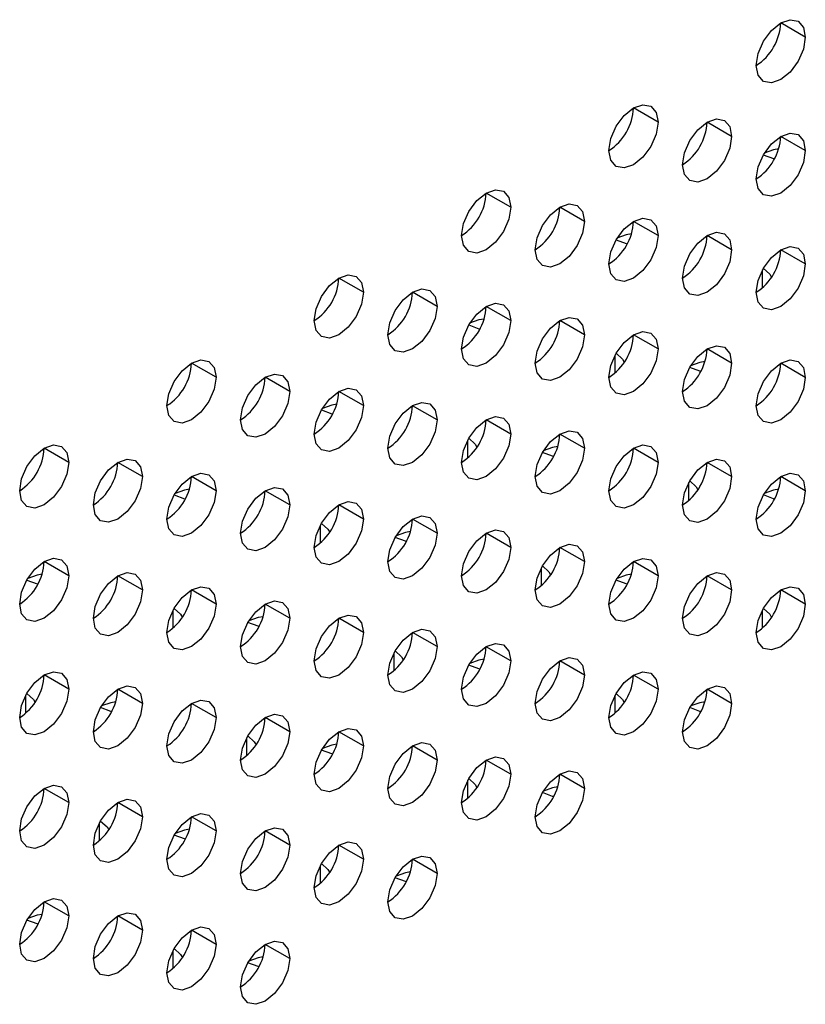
# Model space of a CAD drawing. Header units: millimetres. Extents: x 0 to 1118, y 0 to 864.
# Tile 149 of 256: x 971.48 to 975.25, y 614.42 to 619.15. Entities that reach past the tile are written whole.
import ezdxf

# ---------------------------------------------------------------- set-up
doc = ezdxf.new("R2010")
doc.units = ezdxf.units.MM

msp = doc.modelspace()

# ---------------------------------------------------------------- linework, layer by layer
at = {"color": 7, "linetype": 'Continuous', "lineweight": 25}
for p, q in [((975.2496, 619.0634), (975.1318, 619.1315)), ((974.5425, 618.6552), (974.4247, 618.7233)), ((974.8961, 618.5872), (974.7782, 618.6552)), ((975.2496, 618.5191), (975.1318, 618.5871)), ((973.8354, 618.247), (973.7175, 618.3151)), ((974.189, 618.179), (974.0711, 618.247)), ((974.5425, 618.1109), (974.4247, 618.1789)), ((974.8961, 618.0428), (974.7782, 618.1108)), ((975.2496, 617.9747), (975.1318, 618.0428)), ((973.1283, 617.8388), (973.0104, 617.9069)), ((973.4818, 617.7708), (973.364, 617.8388)), ((973.8354, 617.7027), (973.7175, 617.7707)), ((974.189, 617.6346), (974.0711, 617.7026)), ((974.5425, 617.5665), (974.4247, 617.6346)), ((974.8961, 617.4984), (974.7782, 617.5665)), ((972.4212, 617.4306), (972.3033, 617.4987)), ((975.2496, 617.4304), (975.1318, 617.4984)), ((972.7747, 617.3626), (972.6569, 617.4306)), ((973.1283, 617.2945), (973.0104, 617.3625)), ((973.4818, 617.2264), (973.364, 617.2944)), ((973.8354, 617.1583), (973.7175, 617.2264)), ((974.189, 617.0902), (974.0711, 617.1583)), ((971.7141, 617.0224), (971.5962, 617.0905)), ((974.5425, 617.0222), (974.4247, 617.0902)), ((972.0676, 616.9543), (971.9498, 617.0224)), ((974.8961, 616.9541), (974.7782, 617.0221)), ((972.4212, 616.8863), (972.3033, 616.9543)), ((975.2496, 616.886), (975.1318, 616.954)), ((972.7747, 616.8182), (972.6569, 616.8862)), ((973.1283, 616.7501), (973.0104, 616.8181)), ((973.4818, 616.682), (973.364, 616.7501)), ((973.8354, 616.614), (973.7175, 616.682)), ((974.189, 616.5459), (974.0711, 616.6139)), ((971.7141, 616.4781), (971.5962, 616.5461)), ((974.5425, 616.4778), (974.4247, 616.5458)), ((972.0676, 616.41), (971.9498, 616.478)), ((974.8961, 616.4097), (974.7782, 616.4778)), ((972.4212, 616.3419), (972.3033, 616.4099)), ((975.2496, 616.3416), (975.1318, 616.4097)), ((972.7747, 616.2738), (972.6569, 616.3419)), ((973.1283, 616.2058), (973.0104, 616.2738)), ((973.4818, 616.1377), (973.364, 616.2057)), ((973.8354, 616.0696), (973.7175, 616.1376)), ((974.189, 616.0015), (974.0711, 616.0696)), ((971.7141, 615.9337), (971.5962, 616.0017)), ((974.5425, 615.9334), (974.4247, 616.0015)), ((972.0676, 615.8656), (971.9498, 615.9337)), ((974.8961, 615.8654), (974.7782, 615.9334)), ((972.4212, 615.7975), (972.3033, 615.8656)), ((972.7747, 615.7295), (972.6569, 615.7975)), ((973.1283, 615.6614), (973.0104, 615.7294)), ((973.4818, 615.5933), (973.364, 615.6613)), ((973.8354, 615.5252), (973.7175, 615.5933)), ((974.189, 615.4572), (974.0711, 615.5252)), ((971.7141, 615.3893), (971.5962, 615.4574)), ((972.0676, 615.3213), (971.9498, 615.3893)), ((972.4212, 615.2532), (972.3033, 615.3212)), ((972.7747, 615.1851), (972.6569, 615.2531)), ((973.1283, 615.117), (973.0104, 615.1851)), ((973.4818, 615.049), (973.364, 615.117)), ((971.7141, 614.845), (971.5962, 614.913)), ((972.0676, 614.7769), (971.9498, 614.8449)), ((972.4212, 614.7088), (972.3033, 614.7769)), ((972.7747, 614.6407), (972.6569, 614.7088))]:
    msp.add_line(p, q, dxfattribs=at)
at = {"color": 8, "linetype": 'Continuous', "lineweight": 25}
for p, q in [((975.0434, 617.86), (975.0434, 617.9457)), ((974.3363, 617.4518), (974.3363, 617.5375)), ((973.6292, 617.0436), (973.6292, 617.1293)), ((974.6898, 616.8393), (974.6898, 616.925)), ((972.9221, 616.6354), (972.9221, 616.7211)), ((973.9827, 616.4311), (973.9827, 616.5168)), ((972.2149, 616.2271), (972.2149, 616.3129)), ((975.0434, 616.2269), (975.0434, 616.3126)), ((973.2756, 616.0229), (973.2756, 616.1086)), ((971.5078, 615.8189), (971.5078, 615.9047)), ((974.3363, 615.8187), (974.3363, 615.9044)), ((972.5685, 615.6147), (972.5685, 615.7004)), ((973.6292, 615.4105), (973.6292, 615.4962)), ((971.8614, 615.2065), (971.8614, 615.2922)), ((972.9221, 615.0023), (972.9221, 615.088)), ((972.2149, 614.5941), (972.2149, 614.6798))]:
    msp.add_line(p, q, dxfattribs=at)
at = {"color": 7, "linetype": 'Continuous', "lineweight": 25, "flags": 128}
for points in [[(975.0139, 618.9274), (975.0229, 618.9846), (975.0484, 619.0435), (975.0867, 619.0951), (975.1318, 619.1315), (975.1769, 619.1472), (975.2151, 619.1397), (975.2406, 619.1103), (975.2496, 619.0634)], [(975.2496, 619.0634), (975.2406, 619.0062), (975.2151, 618.9473), (975.1769, 618.8957), (975.1318, 618.8593), (975.0867, 618.8436), (975.0484, 618.8511), (975.0229, 618.8805), (975.0139, 618.9274)], [(974.3068, 618.5192), (974.3158, 618.5764), (974.3413, 618.6353), (974.3796, 618.6869), (974.4247, 618.7233), (974.4698, 618.739), (974.508, 618.7315), (974.5335, 618.7021), (974.5425, 618.6552)], [(974.6604, 618.4511), (974.6693, 618.5084), (974.6949, 618.5673), (974.7331, 618.6188), (974.7782, 618.6552), (974.8233, 618.6709), (974.8615, 618.6635), (974.8871, 618.6341), (974.8961, 618.5872)], [(974.5425, 618.6552), (974.5335, 618.598), (974.508, 618.5391), (974.4698, 618.4875), (974.4247, 618.4511), (974.3796, 618.4354), (974.3413, 618.4429), (974.3158, 618.4723), (974.3068, 618.5192)], [(974.8961, 618.5872), (974.8871, 618.5299), (974.8615, 618.471), (974.8233, 618.4194), (974.7782, 618.383), (974.7331, 618.3674), (974.6949, 618.3748), (974.6693, 618.4042), (974.6604, 618.4511)], [(975.0139, 618.383), (975.0229, 618.4403), (975.0484, 618.4992), (975.0867, 618.5507), (975.1318, 618.5871), (975.1769, 618.6028), (975.2151, 618.5954), (975.2406, 618.566), (975.2496, 618.5191)], [(975.1218, 618.5267), (975.0974, 618.5221), (975.0526, 618.5061)], [(975.2496, 618.5191), (975.2406, 618.4618), (975.2151, 618.4029), (975.1769, 618.3514), (975.1318, 618.315), (975.0867, 618.2993), (975.0484, 618.3067), (975.0229, 618.3361), (975.0139, 618.383)], [(975.0481, 618.4986), (975.0974, 618.4804), (975.1019, 618.4794)], [(973.5997, 618.111), (973.6087, 618.1682), (973.6342, 618.2271), (973.6724, 618.2787), (973.7175, 618.3151), (973.7626, 618.3308), (973.8009, 618.3233), (973.8264, 618.2939), (973.8354, 618.247)], [(973.8354, 618.247), (973.8264, 618.1898), (973.8009, 618.1309), (973.7626, 618.0793), (973.7175, 618.0429), (973.6724, 618.0272), (973.6342, 618.0347), (973.6087, 618.0641), (973.5997, 618.111)], [(973.9533, 618.0429), (973.9622, 618.1001), (973.9878, 618.159), (974.026, 618.2106), (974.0711, 618.247), (974.1162, 618.2627), (974.1544, 618.2553), (974.18, 618.2259), (974.189, 618.179)], [(974.3068, 617.9748), (974.3158, 618.0321), (974.3413, 618.091), (974.3796, 618.1425), (974.4247, 618.1789), (974.4698, 618.1946), (974.508, 618.1872), (974.5335, 618.1578), (974.5425, 618.1109)], [(974.189, 618.179), (974.18, 618.1217), (974.1544, 618.0628), (974.1162, 618.0112), (974.0711, 617.9748), (974.026, 617.9592), (973.9878, 617.9666), (973.9622, 617.996), (973.9533, 618.0429)], [(974.5425, 618.1109), (974.5335, 618.0536), (974.508, 617.9947), (974.4698, 617.9432), (974.4247, 617.9068), (974.3796, 617.8911), (974.3413, 617.8985), (974.3158, 617.9279), (974.3068, 617.9748)], [(974.4147, 618.1185), (974.3903, 618.1139), (974.3455, 618.0979)], [(974.6604, 617.9067), (974.6693, 617.964), (974.6949, 618.0229), (974.7331, 618.0745), (974.7782, 618.1109), (974.8233, 618.1265), (974.8615, 618.1191), (974.8871, 618.0897), (974.8961, 618.0428)], [(974.341, 618.0904), (974.3903, 618.0722), (974.3948, 618.0712)], [(975.0139, 617.8387), (975.0229, 617.8959), (975.0484, 617.9548), (975.0867, 618.0064), (975.1318, 618.0428), (975.1769, 618.0585), (975.2151, 618.051), (975.2406, 618.0216), (975.2496, 617.9747)], [(974.8961, 618.0428), (974.8871, 617.9855), (974.8615, 617.9266), (974.8233, 617.8751), (974.7782, 617.8387), (974.7331, 617.823), (974.6949, 617.8304), (974.6693, 617.8598), (974.6604, 617.9067)], [(975.2496, 617.9747), (975.2406, 617.9175), (975.2151, 617.8586), (975.1769, 617.807), (975.1318, 617.7706), (975.0867, 617.7549), (975.0484, 617.7624), (975.0229, 617.7918), (975.0139, 617.8387)], [(972.8926, 617.7028), (972.9016, 617.76), (972.9271, 617.8189), (972.9653, 617.8705), (973.0104, 617.9069), (973.0555, 617.9226), (973.0938, 617.9151), (973.1193, 617.8857), (973.1283, 617.8388)], [(975.048, 617.9542), (975.0795, 617.9257), (975.0877, 617.9112)], [(973.1283, 617.8388), (973.1193, 617.7816), (973.0938, 617.7227), (973.0555, 617.6711), (973.0104, 617.6347), (972.9653, 617.619), (972.9271, 617.6265), (972.9016, 617.6559), (972.8926, 617.7028)], [(973.2461, 617.6347), (973.2551, 617.6919), (973.2807, 617.7508), (973.3189, 617.8024), (973.364, 617.8388), (973.4091, 617.8545), (973.4473, 617.8471), (973.4729, 617.8177), (973.4818, 617.7708)], [(973.4818, 617.7708), (973.4729, 617.7135), (973.4473, 617.6546), (973.4091, 617.603), (973.364, 617.5666), (973.3189, 617.551), (973.2807, 617.5584), (973.2551, 617.5878), (973.2461, 617.6347)], [(973.5997, 617.5666), (973.6087, 617.6239), (973.6342, 617.6828), (973.6724, 617.7343), (973.7175, 617.7707), (973.7626, 617.7864), (973.8009, 617.779), (973.8264, 617.7496), (973.8354, 617.7027)], [(973.9533, 617.4985), (973.9622, 617.5558), (973.9878, 617.6147), (974.026, 617.6663), (974.0711, 617.7027), (974.1162, 617.7183), (974.1544, 617.7109), (974.18, 617.6815), (974.189, 617.6346)], [(973.8354, 617.7027), (973.8264, 617.6454), (973.8009, 617.5865), (973.7626, 617.5349), (973.7175, 617.4986), (973.6724, 617.4829), (973.6342, 617.4903), (973.6087, 617.5197), (973.5997, 617.5666)], [(973.6339, 617.6822), (973.6832, 617.664), (973.6877, 617.6629)], [(973.7076, 617.7103), (973.6832, 617.7057), (973.6384, 617.6897)], [(974.189, 617.6346), (974.18, 617.5773), (974.1544, 617.5184), (974.1162, 617.4669), (974.0711, 617.4305), (974.026, 617.4148), (973.9878, 617.4222), (973.9622, 617.4516), (973.9533, 617.4985)], [(974.3068, 617.4305), (974.3158, 617.4877), (974.3413, 617.5466), (974.3796, 617.5982), (974.4247, 617.6346), (974.4698, 617.6503), (974.508, 617.6428), (974.5335, 617.6134), (974.5425, 617.5665)], [(974.6604, 617.3624), (974.6693, 617.4196), (974.6949, 617.4785), (974.7331, 617.5301), (974.7782, 617.5665), (974.8233, 617.5822), (974.8615, 617.5747), (974.8871, 617.5453), (974.8961, 617.4984)], [(974.5425, 617.5665), (974.5335, 617.5093), (974.508, 617.4504), (974.4698, 617.3988), (974.4247, 617.3624), (974.3796, 617.3467), (974.3413, 617.3541), (974.3158, 617.3836), (974.3068, 617.4305)], [(974.3409, 617.5459), (974.3724, 617.5175), (974.3806, 617.503)], [(972.1855, 617.2946), (972.1945, 617.3518), (972.22, 617.4107), (972.2582, 617.4623), (972.3033, 617.4987), (972.3484, 617.5144), (972.3867, 617.5069), (972.4122, 617.4775), (972.4212, 617.4306)], [(974.8961, 617.4984), (974.8871, 617.4412), (974.8615, 617.3823), (974.8233, 617.3307), (974.7782, 617.2943), (974.7331, 617.2786), (974.6949, 617.2861), (974.6693, 617.3155), (974.6604, 617.3624)], [(974.7683, 617.5062), (974.7439, 617.5016), (974.6991, 617.4857)], [(975.0139, 617.2943), (975.0229, 617.3516), (975.0484, 617.4105), (975.0867, 617.462), (975.1318, 617.4984), (975.1769, 617.5141), (975.2151, 617.5067), (975.2406, 617.4773), (975.2496, 617.4304)], [(972.539, 617.2265), (972.548, 617.2837), (972.5736, 617.3426), (972.6118, 617.3942), (972.6569, 617.4306), (972.702, 617.4463), (972.7402, 617.4389), (972.7658, 617.4095), (972.7747, 617.3626)], [(974.7484, 617.4588), (974.7439, 617.4599), (974.6946, 617.4781)], [(972.4212, 617.4306), (972.4122, 617.3734), (972.3867, 617.3145), (972.3484, 617.2629), (972.3033, 617.2265), (972.2582, 617.2108), (972.22, 617.2183), (972.1945, 617.2477), (972.1855, 617.2946)], [(975.2496, 617.4304), (975.2406, 617.3731), (975.2151, 617.3142), (975.1769, 617.2626), (975.1318, 617.2262), (975.0867, 617.2106), (975.0484, 617.218), (975.0229, 617.2474), (975.0139, 617.2943)], [(972.7747, 617.3626), (972.7658, 617.3053), (972.7402, 617.2464), (972.702, 617.1948), (972.6569, 617.1584), (972.6118, 617.1428), (972.5736, 617.1502), (972.548, 617.1796), (972.539, 617.2265)], [(972.8926, 617.1584), (972.9016, 617.2157), (972.9271, 617.2746), (972.9653, 617.3261), (973.0104, 617.3625), (973.0555, 617.3782), (973.0938, 617.3708), (973.1193, 617.3414), (973.1283, 617.2945)], [(973.1283, 617.2945), (973.1193, 617.2372), (973.0938, 617.1783), (973.0555, 617.1267), (973.0104, 617.0903), (972.9653, 617.0747), (972.9271, 617.0821), (972.9016, 617.1115), (972.8926, 617.1584)], [(973.0005, 617.3021), (972.9761, 617.2975), (972.9313, 617.2815)], [(973.2461, 617.0903), (973.2551, 617.1476), (973.2807, 617.2065), (973.3189, 617.2581), (973.364, 617.2945), (973.4091, 617.3101), (973.4473, 617.3027), (973.4729, 617.2733), (973.4818, 617.2264)], [(972.9268, 617.274), (972.9761, 617.2558), (972.9806, 617.2547)], [(973.4818, 617.2264), (973.4729, 617.1691), (973.4473, 617.1102), (973.4091, 617.0587), (973.364, 617.0223), (973.3189, 617.0066), (973.2807, 617.014), (973.2551, 617.0434), (973.2461, 617.0903)], [(973.5997, 617.0222), (973.6087, 617.0795), (973.6342, 617.1384), (973.6724, 617.19), (973.7175, 617.2264), (973.7626, 617.242), (973.8009, 617.2346), (973.8264, 617.2052), (973.8354, 617.1583)], [(973.8354, 617.1583), (973.8264, 617.1011), (973.8009, 617.0422), (973.7626, 616.9906), (973.7175, 616.9542), (973.6724, 616.9385), (973.6342, 616.9459), (973.6087, 616.9753), (973.5997, 617.0222)], [(973.9533, 616.9542), (973.9622, 617.0114), (973.9878, 617.0703), (974.026, 617.1219), (974.0711, 617.1583), (974.1162, 617.174), (974.1544, 617.1665), (974.18, 617.1371), (974.189, 617.0902)], [(971.4784, 616.8864), (971.4873, 616.9436), (971.5129, 617.0025), (971.5511, 617.0541), (971.5962, 617.0905), (971.6413, 617.1062), (971.6796, 617.0987), (971.7051, 617.0693), (971.7141, 617.0224)], [(973.6338, 617.1377), (973.6653, 617.1093), (973.6735, 617.0948)], [(974.3068, 616.8861), (974.3158, 616.9433), (974.3413, 617.0022), (974.3796, 617.0538), (974.4247, 617.0902), (974.4698, 617.1059), (974.508, 617.0985), (974.5335, 617.0691), (974.5425, 617.0222)], [(974.189, 617.0902), (974.18, 617.033), (974.1544, 616.9741), (974.1162, 616.9225), (974.0711, 616.8861), (974.026, 616.8704), (973.9878, 616.8779), (973.9622, 616.9073), (973.9533, 616.9542)], [(974.0413, 617.0506), (974.0368, 617.0517), (973.9875, 617.0699)], [(974.0612, 617.098), (974.0368, 617.0934), (973.992, 617.0775)], [(971.7141, 617.0224), (971.7051, 616.9652), (971.6796, 616.9063), (971.6413, 616.8547), (971.5962, 616.8183), (971.5511, 616.8026), (971.5129, 616.8101), (971.4873, 616.8395), (971.4784, 616.8864)], [(971.8319, 616.8183), (971.8409, 616.8755), (971.8664, 616.9344), (971.9047, 616.986), (971.9498, 617.0224), (971.9949, 617.0381), (972.0331, 617.0307), (972.0587, 617.0012), (972.0676, 616.9543)], [(974.5425, 617.0222), (974.5335, 616.9649), (974.508, 616.906), (974.4698, 616.8544), (974.4247, 616.818), (974.3796, 616.8024), (974.3413, 616.8098), (974.3158, 616.8392), (974.3068, 616.8861)], [(974.6604, 616.818), (974.6693, 616.8753), (974.6949, 616.9342), (974.7331, 616.9857), (974.7782, 617.0221), (974.8233, 617.0378), (974.8615, 617.0304), (974.8871, 617.001), (974.8961, 616.9541)], [(972.1855, 616.7502), (972.1945, 616.8075), (972.22, 616.8664), (972.2582, 616.9179), (972.3033, 616.9543), (972.3484, 616.97), (972.3867, 616.9626), (972.4122, 616.9332), (972.4212, 616.8863)], [(975.0139, 616.7499), (975.0229, 616.8072), (975.0484, 616.8661), (975.0867, 616.9177), (975.1318, 616.9541), (975.1769, 616.9697), (975.2151, 616.9623), (975.2406, 616.9329), (975.2496, 616.886)], [(972.0676, 616.9543), (972.0587, 616.8971), (972.0331, 616.8382), (971.9949, 616.7866), (971.9498, 616.7502), (971.9047, 616.7345), (971.8664, 616.742), (971.8409, 616.7714), (971.8319, 616.8183)], [(974.8961, 616.9541), (974.8871, 616.8968), (974.8615, 616.8379), (974.8233, 616.7864), (974.7782, 616.75), (974.7331, 616.7343), (974.6949, 616.7417), (974.6693, 616.7711), (974.6604, 616.818)], [(974.6946, 616.9336), (974.7259, 616.9052), (974.7342, 616.8906)], [(972.4212, 616.8863), (972.4122, 616.829), (972.3867, 616.7701), (972.3484, 616.7185), (972.3033, 616.6821), (972.2582, 616.6665), (972.22, 616.6739), (972.1945, 616.7033), (972.1855, 616.7502)], [(972.2934, 616.8939), (972.269, 616.8893), (972.2242, 616.8733)], [(972.539, 616.6821), (972.548, 616.7394), (972.5736, 616.7983), (972.6118, 616.8499), (972.6569, 616.8862), (972.702, 616.9019), (972.7402, 616.8945), (972.7658, 616.8651), (972.7747, 616.8182)], [(975.2496, 616.886), (975.2406, 616.8287), (975.2151, 616.7698), (975.1769, 616.7183), (975.1318, 616.6819), (975.0867, 616.6662), (975.0484, 616.6736), (975.0229, 616.703), (975.0139, 616.7499)], [(975.1219, 616.8939), (975.0974, 616.8893), (975.0528, 616.8734)], [(972.2197, 616.8658), (972.269, 616.8476), (972.2735, 616.8465)], [(972.8926, 616.614), (972.9016, 616.6713), (972.9271, 616.7302), (972.9653, 616.7818), (973.0104, 616.8182), (973.0555, 616.8338), (973.0938, 616.8264), (973.1193, 616.797), (973.1283, 616.7501)], [(975.1026, 616.8464), (975.0974, 616.8476), (975.0482, 616.8657)], [(972.7747, 616.8182), (972.7658, 616.7609), (972.7402, 616.702), (972.702, 616.6505), (972.6569, 616.6141), (972.6118, 616.5984), (972.5736, 616.6058), (972.548, 616.6352), (972.539, 616.6821)], [(973.1283, 616.7501), (973.1193, 616.6929), (973.0938, 616.634), (973.0555, 616.5824), (973.0104, 616.546), (972.9653, 616.5303), (972.9271, 616.5377), (972.9016, 616.5671), (972.8926, 616.614)], [(972.9267, 616.7295), (972.9582, 616.7011), (972.9664, 616.6866)], [(973.2461, 616.546), (973.2551, 616.6032), (973.2807, 616.6621), (973.3189, 616.7137), (973.364, 616.7501), (973.4091, 616.7658), (973.4473, 616.7583), (973.4729, 616.7289), (973.4818, 616.682)], [(973.4818, 616.682), (973.4729, 616.6248), (973.4473, 616.5659), (973.4091, 616.5143), (973.364, 616.4779), (973.3189, 616.4622), (973.2807, 616.4697), (973.2551, 616.4991), (973.2461, 616.546)], [(973.3541, 616.6898), (973.3297, 616.6852), (973.2849, 616.6693)], [(973.5997, 616.4779), (973.6087, 616.5351), (973.6342, 616.594), (973.6724, 616.6456), (973.7175, 616.682), (973.7626, 616.6977), (973.8009, 616.6903), (973.8264, 616.6609), (973.8354, 616.614)], [(973.3342, 616.6424), (973.3297, 616.6435), (973.2804, 616.6617)], [(973.8354, 616.614), (973.8264, 616.5567), (973.8009, 616.4978), (973.7626, 616.4462), (973.7175, 616.4098), (973.6724, 616.3942), (973.6342, 616.4016), (973.6087, 616.431), (973.5997, 616.4779)], [(973.9533, 616.4098), (973.9622, 616.4671), (973.9878, 616.526), (974.026, 616.5775), (974.0711, 616.6139), (974.1162, 616.6296), (974.1544, 616.6222), (974.18, 616.5928), (974.189, 616.5459)], [(971.4784, 616.342), (971.4873, 616.3993), (971.5129, 616.4582), (971.5511, 616.5097), (971.5962, 616.5461), (971.6413, 616.5618), (971.6796, 616.5544), (971.7051, 616.525), (971.7141, 616.4781)], [(974.189, 616.5459), (974.18, 616.4886), (974.1544, 616.4297), (974.1162, 616.3781), (974.0711, 616.3418), (974.026, 616.3261), (973.9878, 616.3335), (973.9622, 616.3629), (973.9533, 616.4098)], [(974.3068, 616.3417), (974.3158, 616.399), (974.3413, 616.4579), (974.3796, 616.5095), (974.4247, 616.5459), (974.4698, 616.5615), (974.508, 616.5541), (974.5335, 616.5247), (974.5425, 616.4778)], [(971.8319, 616.2739), (971.8409, 616.3312), (971.8664, 616.3901), (971.9047, 616.4416), (971.9498, 616.478), (971.9949, 616.4937), (972.0331, 616.4863), (972.0587, 616.4569), (972.0676, 616.41)], [(973.9874, 616.5254), (974.0188, 616.497), (974.027, 616.4824)], [(974.6604, 616.2737), (974.6693, 616.3309), (974.6949, 616.3898), (974.7331, 616.4414), (974.7782, 616.4778), (974.8233, 616.4935), (974.8615, 616.486), (974.8871, 616.4566), (974.8961, 616.4097)], [(971.7141, 616.4781), (971.7051, 616.4208), (971.6796, 616.3619), (971.6413, 616.3103), (971.5962, 616.2739), (971.5511, 616.2583), (971.5129, 616.2657), (971.4873, 616.2951), (971.4784, 616.342)], [(971.5126, 616.4576), (971.5619, 616.4394), (971.5664, 616.4383)], [(971.5863, 616.4856), (971.5619, 616.4811), (971.5171, 616.4651)], [(974.5425, 616.4778), (974.5335, 616.4205), (974.508, 616.3616), (974.4698, 616.3101), (974.4247, 616.2737), (974.3796, 616.258), (974.3413, 616.2654), (974.3158, 616.2948), (974.3068, 616.3417)], [(974.3955, 616.4382), (974.3903, 616.4394), (974.3411, 616.4575)], [(974.4148, 616.4857), (974.3903, 616.4811), (974.3457, 616.4652)], [(972.0676, 616.41), (972.0587, 616.3527), (972.0331, 616.2938), (971.9949, 616.2423), (971.9498, 616.2059), (971.9047, 616.1902), (971.8664, 616.1976), (971.8409, 616.227), (971.8319, 616.2739)], [(972.1855, 616.2058), (972.1945, 616.2631), (972.22, 616.322), (972.2582, 616.3736), (972.3033, 616.41), (972.3484, 616.4256), (972.3867, 616.4182), (972.4122, 616.3888), (972.4212, 616.3419)], [(974.8961, 616.4097), (974.8871, 616.3525), (974.8615, 616.2936), (974.8233, 616.242), (974.7782, 616.2056), (974.7331, 616.1899), (974.6949, 616.1973), (974.6693, 616.2268), (974.6604, 616.2737)], [(975.0139, 616.2056), (975.0229, 616.2628), (975.0484, 616.3217), (975.0867, 616.3733), (975.1318, 616.4097), (975.1769, 616.4254), (975.2151, 616.4179), (975.2406, 616.3885), (975.2496, 616.3416)], [(972.539, 616.1378), (972.548, 616.195), (972.5736, 616.2539), (972.6118, 616.3055), (972.6569, 616.3419), (972.702, 616.3576), (972.7402, 616.3501), (972.7658, 616.3207), (972.7747, 616.2738)], [(972.4212, 616.3419), (972.4122, 616.2846), (972.3867, 616.2258), (972.3484, 616.1742), (972.3033, 616.1378), (972.2582, 616.1221), (972.22, 616.1295), (972.1945, 616.1589), (972.1855, 616.2058)], [(972.2196, 616.3213), (972.2511, 616.2929), (972.2592, 616.2784)], [(975.2496, 616.3416), (975.2406, 616.2844), (975.2151, 616.2255), (975.1769, 616.1739), (975.1318, 616.1375), (975.0867, 616.1218), (975.0484, 616.1293), (975.0229, 616.1587), (975.0139, 616.2056)], [(975.0482, 616.3213), (975.0795, 616.2929), (975.0877, 616.2782)], [(972.7747, 616.2738), (972.7658, 616.2166), (972.7402, 616.1577), (972.702, 616.1061), (972.6569, 616.0697), (972.6118, 616.054), (972.5736, 616.0615), (972.548, 616.0909), (972.539, 616.1378)], [(972.6271, 616.2342), (972.6226, 616.2353), (972.5733, 616.2535)], [(972.647, 616.2816), (972.6226, 616.2769), (972.5778, 616.2611)], [(972.8926, 616.0697), (972.9016, 616.1269), (972.9271, 616.1858), (972.9653, 616.2374), (973.0104, 616.2738), (973.0555, 616.2895), (973.0938, 616.2821), (973.1193, 616.2527), (973.1283, 616.2058)], [(973.2461, 616.0016), (973.2551, 616.0589), (973.2807, 616.1178), (973.3189, 616.1693), (973.364, 616.2057), (973.4091, 616.2214), (973.4473, 616.214), (973.4729, 616.1846), (973.4818, 616.1377)], [(973.1283, 616.2058), (973.1193, 616.1485), (973.0938, 616.0896), (973.0555, 616.038), (973.0104, 616.0016), (972.9653, 615.986), (972.9271, 615.9934), (972.9016, 616.0228), (972.8926, 616.0697)], [(973.4818, 616.1377), (973.4729, 616.0804), (973.4473, 616.0215), (973.4091, 615.9699), (973.364, 615.9335), (973.3189, 615.9179), (973.2807, 615.9253), (973.2551, 615.9547), (973.2461, 616.0016)], [(973.2803, 616.1172), (973.3117, 616.0888), (973.3199, 616.0742)], [(973.5997, 615.9335), (973.6087, 615.9908), (973.6342, 616.0497), (973.6724, 616.1013), (973.7175, 616.1377), (973.7626, 616.1533), (973.8009, 616.1459), (973.8264, 616.1165), (973.8354, 616.0696)], [(973.8354, 616.0696), (973.8264, 616.0123), (973.8009, 615.9534), (973.7626, 615.9019), (973.7175, 615.8655), (973.6724, 615.8498), (973.6342, 615.8572), (973.6087, 615.8866), (973.5997, 615.9335)], [(973.7077, 616.0775), (973.6832, 616.0728), (973.6386, 616.057)], [(973.9533, 615.8654), (973.9622, 615.9227), (973.9878, 615.9816), (974.026, 616.0332), (974.0711, 616.0696), (974.1162, 616.0852), (974.1544, 616.0778), (974.18, 616.0484), (974.189, 616.0015)], [(971.4784, 615.7976), (971.4873, 615.8549), (971.5129, 615.9138), (971.5511, 615.9654), (971.5962, 616.0018), (971.6413, 616.0174), (971.6796, 616.01), (971.7051, 615.9806), (971.7141, 615.9337)], [(973.6884, 616.03), (973.6832, 616.0312), (973.634, 616.0493)], [(974.3068, 615.7974), (974.3158, 615.8546), (974.3413, 615.9135), (974.3796, 615.9651), (974.4247, 616.0015), (974.4698, 616.0172), (974.508, 616.0097), (974.5335, 615.9803), (974.5425, 615.9334)], [(974.189, 616.0015), (974.18, 615.9443), (974.1544, 615.8854), (974.1162, 615.8338), (974.0711, 615.7974), (974.026, 615.7817), (973.9878, 615.7891), (973.9622, 615.8185), (973.9533, 615.8654)], [(971.7141, 615.9337), (971.7051, 615.8764), (971.6796, 615.8175), (971.6413, 615.766), (971.5962, 615.7296), (971.5511, 615.7139), (971.5129, 615.7213), (971.4873, 615.7507), (971.4784, 615.7976)], [(971.8319, 615.7296), (971.8409, 615.7868), (971.8664, 615.8457), (971.9047, 615.8973), (971.9498, 615.9337), (971.9949, 615.9494), (972.0331, 615.9419), (972.0587, 615.9125), (972.0676, 615.8656)], [(974.5425, 615.9334), (974.5335, 615.8762), (974.508, 615.8173), (974.4698, 615.7657), (974.4247, 615.7293), (974.3796, 615.7136), (974.3413, 615.7211), (974.3158, 615.7505), (974.3068, 615.7974)], [(974.6604, 615.7293), (974.6693, 615.7866), (974.6949, 615.8454), (974.7331, 615.897), (974.7782, 615.9334), (974.8233, 615.9491), (974.8615, 615.9417), (974.8871, 615.9123), (974.8961, 615.8654)], [(971.5125, 615.9131), (971.544, 615.8847), (971.5521, 615.8702)], [(972.1855, 615.6615), (972.1945, 615.7187), (972.22, 615.7776), (972.2582, 615.8292), (972.3033, 615.8656), (972.3484, 615.8813), (972.3867, 615.8739), (972.4122, 615.8444), (972.4212, 615.7975)], [(974.3411, 615.9131), (974.3724, 615.8847), (974.3806, 615.87)], [(972.0676, 615.8656), (972.0587, 615.8084), (972.0331, 615.7495), (971.9949, 615.6979), (971.9498, 615.6615), (971.9047, 615.6458), (971.8664, 615.6533), (971.8409, 615.6827), (971.8319, 615.7296)], [(971.92, 615.826), (971.9155, 615.8271), (971.8662, 615.8453)], [(971.9399, 615.8733), (971.9155, 615.8687), (971.8707, 615.8529)], [(974.8961, 615.8654), (974.8871, 615.8081), (974.8615, 615.7492), (974.8233, 615.6976), (974.7782, 615.6612), (974.7331, 615.6456), (974.6949, 615.653), (974.6693, 615.6824), (974.6604, 615.7293)], [(974.7485, 615.826), (974.7439, 615.8271), (974.6947, 615.8452)], [(974.7684, 615.8734), (974.7439, 615.8687), (974.6994, 615.853)], [(972.4212, 615.7975), (972.4122, 615.7403), (972.3867, 615.6814), (972.3484, 615.6298), (972.3033, 615.5934), (972.2582, 615.5777), (972.22, 615.5852), (972.1945, 615.6146), (972.1855, 615.6615)], [(972.539, 615.5934), (972.548, 615.6507), (972.5736, 615.7096), (972.6118, 615.7611), (972.6569, 615.7975), (972.702, 615.8132), (972.7402, 615.8058), (972.7658, 615.7764), (972.7747, 615.7295)], [(972.8926, 615.5253), (972.9016, 615.5826), (972.9271, 615.6415), (972.9653, 615.6931), (973.0104, 615.7294), (973.0555, 615.7451), (973.0938, 615.7377), (973.1193, 615.7083), (973.1283, 615.6614)], [(972.7747, 615.7295), (972.7658, 615.6722), (972.7402, 615.6133), (972.702, 615.5617), (972.6569, 615.5253), (972.6118, 615.5097), (972.5736, 615.5171), (972.548, 615.5465), (972.539, 615.5934)], [(972.5732, 615.709), (972.6046, 615.6806), (972.6128, 615.666)], [(973.1283, 615.6614), (973.1193, 615.6041), (973.0938, 615.5452), (973.0555, 615.4937), (973.0104, 615.4573), (972.9653, 615.4416), (972.9271, 615.449), (972.9016, 615.4784), (972.8926, 615.5253)], [(972.9813, 615.6218), (972.9761, 615.623), (972.9269, 615.6411)], [(973.0006, 615.6692), (972.9761, 615.6646), (972.9315, 615.6488)], [(973.2461, 615.4572), (973.2551, 615.5145), (973.2807, 615.5734), (973.3189, 615.625), (973.364, 615.6614), (973.4091, 615.677), (973.4473, 615.6696), (973.4729, 615.6402), (973.4818, 615.5933)], [(973.4818, 615.5933), (973.4729, 615.5361), (973.4473, 615.4772), (973.4091, 615.4256), (973.364, 615.3892), (973.3189, 615.3735), (973.2807, 615.3809), (973.2551, 615.4103), (973.2461, 615.4572)], [(973.5997, 615.3892), (973.6087, 615.4464), (973.6342, 615.5053), (973.6724, 615.5569), (973.7175, 615.5933), (973.7626, 615.609), (973.8009, 615.6015), (973.8264, 615.5721), (973.8354, 615.5252)], [(973.8354, 615.5252), (973.8264, 615.468), (973.8009, 615.4091), (973.7626, 615.3575), (973.7175, 615.3211), (973.6724, 615.3054), (973.6342, 615.3129), (973.6087, 615.3423), (973.5997, 615.3892)], [(973.6339, 615.5049), (973.6653, 615.4765), (973.6735, 615.4618)], [(973.9533, 615.3211), (973.9622, 615.3783), (973.9878, 615.4372), (974.026, 615.4888), (974.0711, 615.5252), (974.1162, 615.5409), (974.1544, 615.5335), (974.18, 615.5041), (974.189, 615.4572)], [(971.4784, 615.2533), (971.4873, 615.3105), (971.5129, 615.3694), (971.5511, 615.421), (971.5962, 615.4574), (971.6413, 615.4731), (971.6796, 615.4656), (971.7051, 615.4362), (971.7141, 615.3893)], [(974.189, 615.4572), (974.18, 615.3999), (974.1544, 615.341), (974.1162, 615.2894), (974.0711, 615.253), (974.026, 615.2374), (973.9878, 615.2448), (973.9622, 615.2742), (973.9533, 615.3211)], [(974.0613, 615.4652), (974.0368, 615.4605), (973.9923, 615.4448)], [(971.8319, 615.1852), (971.8409, 615.2425), (971.8664, 615.3014), (971.9047, 615.3529), (971.9498, 615.3893), (971.9949, 615.405), (972.0331, 615.3976), (972.0587, 615.3682), (972.0676, 615.3213)], [(974.0414, 615.4178), (974.0368, 615.4188), (973.9876, 615.437)], [(971.7141, 615.3893), (971.7051, 615.3321), (971.6796, 615.2732), (971.6413, 615.2216), (971.5962, 615.1852), (971.5511, 615.1695), (971.5129, 615.177), (971.4873, 615.2064), (971.4784, 615.2533)], [(972.0676, 615.3213), (972.0587, 615.264), (972.0331, 615.2051), (971.9949, 615.1535), (971.9498, 615.1171), (971.9047, 615.1015), (971.8664, 615.1089), (971.8409, 615.1383), (971.8319, 615.1852)], [(972.1855, 615.1171), (972.1945, 615.1744), (972.22, 615.2333), (972.2582, 615.2848), (972.3033, 615.3212), (972.3484, 615.3369), (972.3867, 615.3295), (972.4122, 615.3001), (972.4212, 615.2532)], [(971.8661, 615.3008), (971.8975, 615.2724), (971.9057, 615.2578)], [(972.2935, 615.261), (972.269, 615.2564), (972.2244, 615.2406)], [(972.539, 615.049), (972.548, 615.1063), (972.5736, 615.1652), (972.6118, 615.2168), (972.6569, 615.2532), (972.702, 615.2688), (972.7402, 615.2614), (972.7658, 615.232), (972.7747, 615.1851)], [(972.4212, 615.2532), (972.4122, 615.1959), (972.3867, 615.137), (972.3484, 615.0855), (972.3033, 615.0491), (972.2582, 615.0334), (972.22, 615.0408), (972.1945, 615.0702), (972.1855, 615.1171)], [(972.2742, 615.2136), (972.269, 615.2147), (972.2198, 615.2329)], [(972.7747, 615.1851), (972.7658, 615.1279), (972.7402, 615.069), (972.702, 615.0174), (972.6569, 614.981), (972.6118, 614.9653), (972.5736, 614.9727), (972.548, 615.0021), (972.539, 615.049)], [(972.8926, 614.981), (972.9016, 615.0382), (972.9271, 615.0971), (972.9653, 615.1487), (973.0104, 615.1851), (973.0555, 615.2008), (973.0938, 615.1933), (973.1193, 615.1639), (973.1283, 615.117)], [(973.2461, 614.9129), (973.2551, 614.9701), (973.2807, 615.029), (973.3189, 615.0806), (973.364, 615.117), (973.4091, 615.1327), (973.4473, 615.1253), (973.4729, 615.0959), (973.4818, 615.049)], [(973.1283, 615.117), (973.1193, 615.0598), (973.0938, 615.0009), (973.0555, 614.9493), (973.0104, 614.9129), (972.9653, 614.8972), (972.9271, 614.9047), (972.9016, 614.9341), (972.8926, 614.981)], [(972.9268, 615.0967), (972.9582, 615.0683), (972.9664, 615.0536)], [(973.4818, 615.049), (973.4729, 614.9917), (973.4473, 614.9328), (973.4091, 614.8812), (973.364, 614.8448), (973.3189, 614.8292), (973.2807, 614.8366), (973.2551, 614.866), (973.2461, 614.9129)], [(973.3343, 615.0096), (973.3297, 615.0106), (973.2805, 615.0288)], [(973.3542, 615.0569), (973.3297, 615.0523), (973.2852, 615.0366)], [(971.4784, 614.7089), (971.4873, 614.7662), (971.5129, 614.8251), (971.5511, 614.8766), (971.5962, 614.913), (971.6413, 614.9287), (971.6796, 614.9213), (971.7051, 614.8919), (971.7141, 614.845)], [(971.7141, 614.845), (971.7051, 614.7877), (971.6796, 614.7288), (971.6413, 614.6773), (971.5962, 614.6409), (971.5511, 614.6252), (971.5129, 614.6326), (971.4873, 614.662), (971.4784, 614.7089)], [(971.5864, 614.8528), (971.5619, 614.8482), (971.5173, 614.8324)], [(971.8319, 614.6408), (971.8409, 614.6981), (971.8664, 614.757), (971.9047, 614.8086), (971.9498, 614.845), (971.9949, 614.8606), (972.0331, 614.8532), (972.0587, 614.8238), (972.0676, 614.7769)], [(971.567, 614.8054), (971.5619, 614.8065), (971.5127, 614.8247)], [(972.1855, 614.5728), (972.1945, 614.63), (972.22, 614.6889), (972.2582, 614.7405), (972.3033, 614.7769), (972.3484, 614.7926), (972.3867, 614.7851), (972.4122, 614.7557), (972.4212, 614.7088)], [(972.0676, 614.7769), (972.0587, 614.7196), (972.0331, 614.6607), (971.9949, 614.6092), (971.9498, 614.5728), (971.9047, 614.5571), (971.8664, 614.5645), (971.8409, 614.5939), (971.8319, 614.6408)], [(972.4212, 614.7088), (972.4122, 614.6516), (972.3867, 614.5927), (972.3484, 614.5411), (972.3033, 614.5047), (972.2582, 614.489), (972.22, 614.4965), (972.1945, 614.5259), (972.1855, 614.5728)], [(972.539, 614.5047), (972.548, 614.5619), (972.5736, 614.6208), (972.6118, 614.6724), (972.6569, 614.7088), (972.702, 614.7245), (972.7402, 614.7171), (972.7658, 614.6876), (972.7747, 614.6407)], [(972.2197, 614.6885), (972.2511, 614.6601), (972.2593, 614.6454)], [(972.6471, 614.6487), (972.6226, 614.6441), (972.5781, 614.6284)], [(972.7747, 614.6407), (972.7658, 614.5835), (972.7402, 614.5246), (972.702, 614.473), (972.6569, 614.4366), (972.6118, 614.4209), (972.5736, 614.4284), (972.548, 614.4578), (972.539, 614.5047)], [(972.6272, 614.6014), (972.6226, 614.6024), (972.5734, 614.6206)]]:
    msp.add_lwpolyline(points, dxfattribs=at)
at = {"color": 7, "linetype": 'Continuous', "lineweight": 25}
for centre in [(974.8759, 619.1431), (974.1688, 618.7349), (974.5223, 618.6668), (974.8759, 618.5988), (973.4617, 618.3267), (973.8152, 618.2586), (974.1688, 618.1906), (974.5223, 618.1225), (974.8759, 618.0544), (972.7546, 617.9185), (973.1081, 617.8504), (973.4617, 617.7824), (973.8152, 617.7143), (974.1688, 617.6462), (974.5223, 617.5781), (972.0475, 617.5103), (974.8759, 617.51), (972.401, 617.4422), (972.7546, 617.3742), (973.1081, 617.3061), (973.4617, 617.238), (973.8152, 617.1699), (971.3404, 617.1021), (974.1688, 617.1018), (971.6939, 617.034), (974.5223, 617.0338), (972.0475, 616.9659), (974.8759, 616.9657), (972.401, 616.8979), (972.7546, 616.8298), (973.1081, 616.7617), (973.4617, 616.6936), (973.8152, 616.6256), (971.3404, 616.5577), (974.1688, 616.5575), (971.6939, 616.4897), (974.5223, 616.4894), (972.0475, 616.4216), (974.8759, 616.4213), (972.401, 616.3535), (972.7546, 616.2854), (973.1081, 616.2174), (973.4617, 616.1493), (973.8152, 616.0812), (971.3404, 616.0134), (974.1688, 616.0131), (971.6939, 615.9453), (974.5223, 615.945), (972.0475, 615.8772), (972.401, 615.8091), (972.7546, 615.7411), (973.1081, 615.673), (973.4617, 615.6049), (973.8152, 615.5368), (971.3404, 615.469), (971.6939, 615.4009), (972.0475, 615.3329), (972.401, 615.2648), (972.7546, 615.1967), (973.1081, 615.1286), (971.3404, 614.9247), (971.6939, 614.8566), (972.0475, 614.7885), (972.401, 614.7204)]:
    msp.add_arc(centre, 0.2561, 302.6055, 357.3945, dxfattribs=at)

doc.saveas('drawing.dxf')
